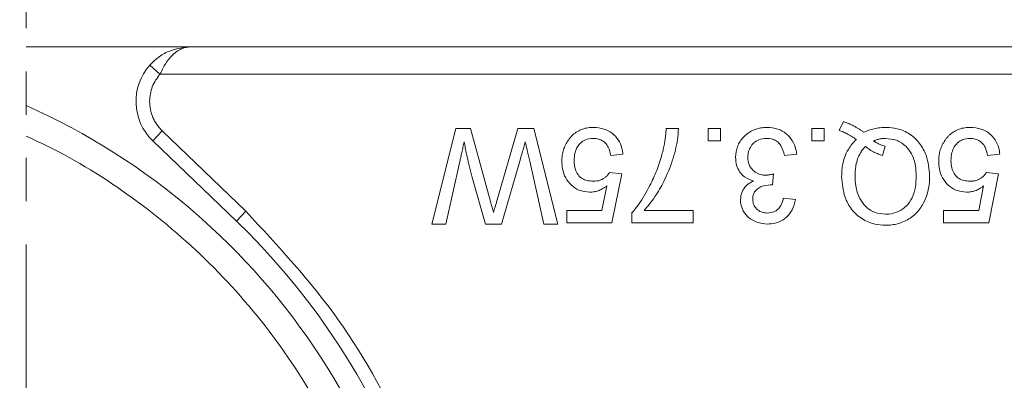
# Model space of a CAD drawing. Header units: millimetres. Extents: x 8853 to 11418, y 45 to 1005.
# Tile 196 of 256: x 10963 to 10999, y 465 to 478. Entities that reach past the tile are written whole.
import ezdxf

# ---------------------------------------------------------------- set-up
doc = ezdxf.new("R2010")
doc.units = ezdxf.units.MM
doc.linetypes.add('PHANTOM2', pattern=[31.75, 15.875, -3.175, 3.175, -3.175, 3.175, -3.175])
doc.styles.get("Standard").update_dxf_attribs({"font": '仿宋_GB2312_0.TTF', "width": 0.8})
doc.dimstyles.new('ISO-35.1', dxfattribs={"dimtxt": 9, "dimasz": 7.5, "dimexe": 5, "dimexo": 0.625, "dimgap": 2.5, "dimtad": 1, "dimdsep": 46, "dimtxsty": 'Standard', "dimcen": 2.5, "dimadec": 0, "dimazin": 0, "dimtfac": 1, "dimtmove": 0, "dimatfit": 3, "dimfxl": 0, "dimarcsym": 0})

# ---------------------------------------------------------------- blocks, each defined once
blk = doc.blocks.new('*D72')
at = {"color": 0, "lineweight": -2, "transparency": 16777216}
for p, q in [((10888.187, 618.228), (11340.17, 618.228)), ((11335.17, 610.728), (11335.17, 434.54)), ((11229.398, 427.04), (11340.17, 427.04))]:
    blk.add_line(p, q, dxfattribs=at)
at = {"color": 0, "lineweight": 9, "transparency": 16777216}
for points in [[(11333.92, 610.728), (11336.42, 610.728), (11335.17, 618.228)], [(11333.92, 434.54), (11336.42, 434.54), (11335.17, 427.04)]]:
    blk.add_solid(points, dxfattribs=at)
at = {"layer": 'Defpoints', "color": 0, "lineweight": 9, "transparency": 16777216}
for p in [(10887.562, 618.228), (11228.773, 427.04), (11335.17, 427.04)]:
    blk.add_point(p, dxfattribs=at)
at = {"color": 0, "lineweight": 9, "transparency": 16777216, "insert": (11328.17, 522.634), "char_height": 9, "attachment_point": 5, "rotation": 90}
blk.add_mtext('2R+50', dxfattribs=at)

msp = doc.modelspace()

# ---------------------------------------------------------------- linework, layer by layer
at = {"color": 3, "linetype": 'PHANTOM2', "lineweight": 9, "ltscale": 0.5}
msp.add_line((10963.376, 485.664), (10963.374, 419.121), dxfattribs=at)
at = {"color": 7, "linetype": 'Continuous', "lineweight": 15}
for p, q in [((10969.408, 477.04), (10963.376, 477.04)), ((11009.222, 477.04), (10969.408, 477.04)), ((10968.29, 476.04), (10967.917, 476.374)), ((10968.29, 476.04), (11009.222, 476.04)), ((10993.222, 473.976), (10993.383, 474.296)), ((10968.022, 473.598), (10968.369, 473.958)), ((10968.369, 473.958), (10971.44, 471.009)), ((10978.267, 470.54), (10979.149, 474.04)), ((10979.149, 474.04), (10979.692, 474.04)), ((10979.692, 474.04), (10980.423, 471.365)), ((10980.666, 471.422), (10981.423, 474.04)), ((10981.423, 474.04), (10982.007, 474.04)), ((10982.007, 474.04), (10982.889, 470.54)), ((10986.872, 474.04), (10987.32, 474.04)), ((10988.414, 474.04), (10988.863, 474.04)), ((10988.414, 473.591), (10988.414, 474.04)), ((10988.863, 474.04), (10988.863, 473.591)), ((10992.218, 473.591), (10992.218, 474.04)), ((10992.218, 474.04), (10992.667, 474.04)), ((10992.667, 474.04), (10992.667, 473.591)), ((10968.022, 473.598), (10971.093, 470.648)), ((10988.863, 473.591), (10988.414, 473.591)), ((10992.667, 473.591), (10992.218, 473.591)), ((10994.809, 473.059), (10994.914, 473.392)), ((10979.293, 472.829), (10978.777, 470.54)), ((10981.52, 472.929), (10980.828, 470.54)), ((10982.379, 470.54), (10981.86, 472.842)), ((10985.284, 473.098), (10984.835, 473.053)), ((10991.662, 473.098), (10991.214, 473.053)), ((10999.117, 473.098), (10998.669, 473.053)), ((10984.791, 472.425), (10985.239, 472.38)), ((10998.624, 472.425), (10999.073, 472.38)), ((10980.234, 470.54), (10979.734, 472.294)), ((10985.239, 472.38), (10984.88, 470.585)), ((10990.814, 472.38), (10990.768, 471.976)), ((10999.073, 472.38), (10998.714, 470.585)), ((10984.514, 471.034), (10984.692, 471.94)), ((10998.347, 471.034), (10998.525, 471.94)), ((10991.169, 471.483), (10991.617, 471.438)), ((10971.44, 471.009), (10971.093, 470.648)), ((10983.22, 470.585), (10983.22, 471.034)), ((10983.22, 471.034), (10984.514, 471.034)), ((10986.064, 471.034), (10987.859, 471.034)), ((10987.859, 471.034), (10987.859, 470.585)), ((10997.053, 470.585), (10997.053, 471.034)), ((10997.053, 471.034), (10998.347, 471.034)), ((10985.615, 470.585), (10985.615, 470.948)), ((10978.777, 470.54), (10978.267, 470.54)), ((10980.828, 470.54), (10980.234, 470.54)), ((10982.889, 470.54), (10982.379, 470.54)), ((10984.88, 470.585), (10983.22, 470.585)), ((10987.859, 470.585), (10985.615, 470.585)), ((10998.714, 470.585), (10997.053, 470.585))]:
    msp.add_line(p, q, dxfattribs=at)
for centre, radius, start, end in [((10969.408, 475.04), 2, 138.1897, 226.1574), ((10953.222, 452.04), 25, 293.9595, 66.0368), ((10953.222, 452.04), 25.8, 313.8426, 46.1574)]:
    msp.add_arc(centre, radius, start, end, dxfattribs=at)
for points, knots in [([(10967.917, 476.374), (10968.012, 476.467), (10968.221, 476.674), (10968.72, 476.962), (10969.138, 477.009), (10969.408, 477.04)], [0, 0, 0, 0, 0.227067, 0.501595, 1, 1, 1, 1]), ([(10969.408, 477.04), (10969.301, 477.027), (10969.09, 477.001), (10968.78, 476.789), (10968.501, 476.463), (10968.357, 476.176), (10968.29, 476.04)], [0, 0, 0, 0, 0.251519, 0.501784, 0.765632, 1, 1, 1, 1]), ([(10967.908, 475.04), (10967.913, 474.939), (10967.925, 474.738), (10968.02, 474.449), (10968.162, 474.18), (10968.3, 474.032), (10968.369, 473.958)], [0, 0, 0, 0, 0.249887, 0.499995, 0.749887, 1, 1, 1, 1]), ([(10993.383, 474.296), (10993.446, 474.273), (10993.572, 474.228), (10993.726, 474.154), (10993.849, 474.087), (10993.944, 474.03), (10994.037, 473.969), (10994.098, 473.927), (10994.128, 473.906)], [0, 0, 0, 0, 0.237022, 0.475091, 0.605871, 0.736859, 0.868386, 1, 1, 1, 1]), ([(10984.197, 474.085), (10984.13, 474.083), (10983.995, 474.077), (10983.797, 474.029), (10983.61, 473.942), (10983.471, 473.839), (10983.373, 473.741), (10983.33, 473.687), (10983.308, 473.66)], [0, 0, 0, 0, 0.195914, 0.39631, 0.592972, 0.797743, 0.898464, 1, 1, 1, 1]), ([(10984.197, 474.085), (10984.332, 474.075), (10984.578, 474.057), (10984.898, 473.884), (10985.125, 473.638), (10985.248, 473.36), (10985.274, 473.174), (10985.284, 473.098)], [0, 0, 0, 0, 0.248379, 0.451028, 0.653732, 0.857674, 1, 1, 1, 1]), ([(10987.32, 474.04), (10987.311, 473.907), (10987.282, 473.506), (10987.112, 472.847), (10986.824, 472.148), (10986.473, 471.535), (10986.201, 471.202), (10986.064, 471.034)], [0, 0, 0, 0, 0.12089, 0.363049, 0.611426, 0.804202, 1, 1, 1, 1]), ([(10986.717, 473.089), (10986.734, 473.153), (10986.768, 473.282), (10986.803, 473.459), (10986.828, 473.618), (10986.847, 473.758), (10986.861, 473.899), (10986.868, 473.993), (10986.872, 474.04)], [0, 0, 0, 0, 0.207128, 0.414579, 0.560657, 0.706858, 0.853397, 1, 1, 1, 1]), ([(10989.419, 472.987), (10989.432, 473.123), (10989.458, 473.397), (10989.685, 473.732), (10989.986, 473.969), (10990.296, 474.074), (10990.497, 474.082), (10990.573, 474.085)], [0, 0, 0, 0, 0.228572, 0.459007, 0.660095, 0.870765, 1, 1, 1, 1]), ([(10990.573, 474.085), (10990.709, 474.074), (10990.96, 474.054), (10991.283, 473.869), (10991.515, 473.609), (10991.63, 473.334), (10991.654, 473.158), (10991.662, 473.098)], [0, 0, 0, 0, 0.249595, 0.46063, 0.671469, 0.886859, 1, 1, 1, 1]), ([(10993.852, 473.643), (10993.825, 473.662), (10993.769, 473.698), (10993.684, 473.751), (10993.597, 473.801), (10993.493, 473.858), (10993.369, 473.919), (10993.271, 473.957), (10993.222, 473.976)], [0, 0, 0, 0, 0.139963, 0.279956, 0.419938, 0.560053, 0.779572, 1, 1, 1, 1]), ([(10994.128, 473.906), (10994.189, 473.933), (10994.312, 473.987), (10994.477, 474.033), (10994.616, 474.06), (10994.726, 474.074), (10994.838, 474.083), (10994.912, 474.085), (10994.95, 474.085)], [0, 0, 0, 0, 0.2360294, 0.474761, 0.6050095, 0.7356999, 0.8676548, 1, 1, 1, 1]), ([(10994.95, 474.085), (10995.084, 474.076), (10995.386, 474.056), (10995.825, 473.858), (10996.194, 473.513), (10996.483, 472.982), (10996.52, 472.554), (10996.543, 472.292)], [0, 0, 0, 0, 0.150098, 0.337156, 0.525352, 0.708308, 1, 1, 1, 1]), ([(10998.03, 474.085), (10997.963, 474.083), (10997.828, 474.077), (10997.63, 474.029), (10997.443, 473.942), (10997.304, 473.839), (10997.207, 473.741), (10997.163, 473.687), (10997.142, 473.66)], [0, 0, 0, 0, 0.195914, 0.39631, 0.592972, 0.797743, 0.898464, 1, 1, 1, 1]), ([(10998.03, 474.085), (10998.166, 474.075), (10998.412, 474.057), (10998.731, 473.884), (10998.958, 473.638), (10999.081, 473.36), (10999.107, 473.174), (10999.117, 473.098)], [0, 0, 0, 0, 0.248379, 0.451028, 0.653732, 0.857674, 1, 1, 1, 1]), ([(10963.376, 473.766), (10963.773, 473.586), (10965.263, 472.874), (10967.709, 471.286), (10970.519, 468.823), (10972.933, 465.905), (10974.863, 462.647), (10976.232, 459.169), (10977.07, 455.608), (10977.172, 453.216), (10977.222, 452.04)], [0.0753356, 0.0753356, 0.0753356, 0.0753356, 0.1198431, 0.2439998, 0.3712085, 0.5, 0.6287915, 0.7560002, 0.8801569, 1, 1, 1, 1]), ([(10979.456, 473.551), (10979.441, 473.486), (10979.412, 473.356), (10979.37, 473.17), (10979.331, 472.995), (10979.306, 472.884), (10979.293, 472.829)], [0, 0, 0, 0, 0.27018, 0.54036, 0.770179, 1, 1, 1, 1]), ([(10979.734, 472.294), (10979.702, 472.423), (10979.651, 472.624), (10979.588, 472.898), (10979.541, 473.115), (10979.497, 473.333), (10979.47, 473.478), (10979.456, 473.551)], [0, 0, 0, 0, 0.310606, 0.482888, 0.655191, 0.82758, 1, 1, 1, 1]), ([(10981.7, 473.551), (10981.681, 473.487), (10981.644, 473.359), (10981.595, 473.191), (10981.554, 473.048), (10981.531, 472.969), (10981.52, 472.929)], [0, 0, 0, 0, 0.308896, 0.617792, 0.808896, 1, 1, 1, 1]), ([(10981.86, 472.842), (10981.845, 472.907), (10981.815, 473.037), (10981.774, 473.22), (10981.735, 473.391), (10981.712, 473.498), (10981.7, 473.551)], [0, 0, 0, 0, 0.275241, 0.550482, 0.775241, 1, 1, 1, 1]), ([(10983.308, 473.66), (10983.27, 473.605), (10983.192, 473.495), (10983.11, 473.308), (10983.059, 473.111), (10983.043, 472.953), (10983.041, 472.862), (10983.041, 472.84)], [0, 0, 0, 0, 0.228036, 0.461347, 0.689746, 0.923403, 1, 1, 1, 1]), ([(10984.194, 473.681), (10984.095, 473.672), (10983.928, 473.657), (10983.73, 473.529), (10983.6, 473.366), (10983.505, 473.142), (10983.495, 472.968), (10983.489, 472.867)], [0, 0, 0, 0, 0.242689, 0.406584, 0.570206, 0.750946, 1, 1, 1, 1]), ([(10984.835, 473.053), (10984.813, 473.159), (10984.777, 473.328), (10984.638, 473.527), (10984.479, 473.636), (10984.323, 473.677), (10984.229, 473.68), (10984.194, 473.681)], [0, 0, 0, 0, 0.323008, 0.519347, 0.717293, 0.893001, 1, 1, 1, 1]), ([(10990.557, 473.681), (10990.458, 473.672), (10990.288, 473.657), (10990.083, 473.523), (10989.948, 473.354), (10989.877, 473.165), (10989.87, 473.036), (10989.867, 472.984)], [0, 0, 0, 0, 0.269591, 0.459441, 0.648883, 0.856246, 1, 1, 1, 1]), ([(10991.214, 473.053), (10991.179, 473.186), (10991.128, 473.381), (10990.949, 473.579), (10990.766, 473.667), (10990.63, 473.676), (10990.557, 473.681)], [0, 0, 0, 0, 0.404921, 0.593605, 0.78306, 1, 1, 1, 1]), ([(10993.312, 472.282), (10993.313, 472.349), (10993.316, 472.483), (10993.346, 472.72), (10993.414, 472.992), (10993.536, 473.257), (10993.687, 473.476), (10993.797, 473.587), (10993.852, 473.643)], [0, 0, 0, 0, 0.132684, 0.266041, 0.474214, 0.688935, 0.842827, 1, 1, 1, 1]), ([(10994.484, 473.589), (10994.518, 473.603), (10994.587, 473.631), (10994.677, 473.655), (10994.751, 473.669), (10994.808, 473.676), (10994.865, 473.68), (10994.904, 473.681), (10994.923, 473.681)], [0, 0, 0, 0, 0.244198, 0.490285, 0.616798, 0.743692, 0.871739, 1, 1, 1, 1]), ([(10994.914, 473.392), (10994.882, 473.402), (10994.818, 473.42), (10994.734, 473.452), (10994.662, 473.485), (10994.601, 473.517), (10994.542, 473.552), (10994.504, 473.577), (10994.484, 473.589)], [0, 0, 0, 0, 0.2105407, 0.4218235, 0.5655569, 0.7096369, 0.8547182, 1, 1, 1, 1]), ([(10994.923, 473.681), (10995.059, 473.669), (10995.333, 473.645), (10995.666, 473.42), (10995.913, 473.094), (10996.033, 472.704), (10996.044, 472.42), (10996.049, 472.29)], [0, 0, 0, 0, 0.20131, 0.404755, 0.576193, 0.805812, 1, 1, 1, 1]), ([(10997.142, 473.66), (10997.103, 473.605), (10997.025, 473.495), (10996.944, 473.308), (10996.893, 473.111), (10996.876, 472.953), (10996.874, 472.862), (10996.874, 472.84)], [0, 0, 0, 0, 0.228036, 0.461347, 0.689746, 0.923403, 1, 1, 1, 1]), ([(10998.027, 473.681), (10997.928, 473.672), (10997.762, 473.657), (10997.563, 473.529), (10997.434, 473.366), (10997.338, 473.142), (10997.328, 472.968), (10997.323, 472.867)], [0, 0, 0, 0, 0.242689, 0.406584, 0.570206, 0.750946, 1, 1, 1, 1]), ([(10998.669, 473.053), (10998.646, 473.159), (10998.61, 473.328), (10998.472, 473.527), (10998.312, 473.636), (10998.156, 473.677), (10998.063, 473.68), (10998.027, 473.681)], [0, 0, 0, 0, 0.323008, 0.519347, 0.717293, 0.893001, 1, 1, 1, 1]), ([(10993.805, 472.287), (10993.807, 472.354), (10993.81, 472.488), (10993.837, 472.703), (10993.893, 472.931), (10993.982, 473.129), (10994.085, 473.282), (10994.154, 473.354), (10994.188, 473.39)], [0, 0, 0, 0, 0.166848, 0.334564, 0.540524, 0.752508, 0.875078, 1, 1, 1, 1]), ([(10994.188, 473.39), (10994.214, 473.368), (10994.264, 473.324), (10994.346, 473.266), (10994.432, 473.214), (10994.536, 473.159), (10994.662, 473.105), (10994.76, 473.074), (10994.809, 473.059)], [0, 0, 0, 0, 0.141069, 0.282767, 0.423903, 0.56572, 0.782095, 1, 1, 1, 1]), ([(10984.068, 471.707), (10983.931, 471.721), (10983.681, 471.747), (10983.379, 471.96), (10983.165, 472.229), (10983.055, 472.539), (10983.045, 472.748), (10983.041, 472.84)], [0, 0, 0, 0, 0.238357, 0.435095, 0.63094, 0.839011, 1, 1, 1, 1]), ([(10983.489, 472.867), (10983.496, 472.755), (10983.508, 472.572), (10983.627, 472.344), (10983.778, 472.202), (10983.976, 472.122), (10984.115, 472.115), (10984.192, 472.111)], [0, 0, 0, 0, 0.284133, 0.463731, 0.644535, 0.805022, 1, 1, 1, 1]), ([(10985.615, 470.948), (10985.699, 471.052), (10985.952, 471.364), (10986.251, 471.891), (10986.536, 472.503), (10986.656, 472.893), (10986.717, 473.089)], [0, 0, 0, 0, 0.165203, 0.496137, 0.746721, 1, 1, 1, 1]), ([(10990.076, 472.124), (10989.961, 472.163), (10989.763, 472.229), (10989.557, 472.449), (10989.436, 472.701), (10989.425, 472.888), (10989.419, 472.987)], [0, 0, 0, 0, 0.302387, 0.525374, 0.748493, 1, 1, 1, 1]), ([(10989.867, 472.984), (10989.875, 472.895), (10989.89, 472.736), (10990.016, 472.539), (10990.182, 472.403), (10990.362, 472.339), (10990.479, 472.334), (10990.524, 472.332)], [0, 0, 0, 0, 0.254178, 0.457835, 0.661032, 0.868746, 1, 1, 1, 1]), ([(10997.901, 471.707), (10997.764, 471.721), (10997.514, 471.747), (10997.213, 471.96), (10996.998, 472.229), (10996.888, 472.539), (10996.878, 472.748), (10996.874, 472.84)], [0, 0, 0, 0, 0.238357, 0.435095, 0.63094, 0.839011, 1, 1, 1, 1]), ([(10997.323, 472.867), (10997.33, 472.755), (10997.342, 472.572), (10997.46, 472.344), (10997.612, 472.202), (10997.81, 472.122), (10997.949, 472.115), (10998.025, 472.111)], [0, 0, 0, 0, 0.284133, 0.463731, 0.644535, 0.805022, 1, 1, 1, 1]), ([(10984.192, 472.111), (10984.235, 472.112), (10984.321, 472.115), (10984.441, 472.142), (10984.548, 472.19), (10984.639, 472.254), (10984.724, 472.33), (10984.768, 472.393), (10984.791, 472.425)], [0, 0, 0, 0, 0.181774, 0.36703, 0.518513, 0.675027, 0.835287, 1, 1, 1, 1]), ([(10998.025, 472.111), (10998.068, 472.112), (10998.155, 472.115), (10998.275, 472.142), (10998.381, 472.19), (10998.472, 472.254), (10998.557, 472.33), (10998.601, 472.393), (10998.624, 472.425)], [0, 0, 0, 0, 0.181774, 0.36703, 0.518513, 0.675027, 0.835287, 1, 1, 1, 1]), ([(10989.598, 471.43), (10989.609, 471.528), (10989.63, 471.718), (10989.791, 471.947), (10989.954, 472.065), (10990.051, 472.112), (10990.076, 472.124)], [0, 0, 0, 0, 0.328269, 0.636143, 0.9088, 1, 1, 1, 1]), ([(10990.524, 472.332), (10990.54, 472.333), (10990.574, 472.334), (10990.623, 472.339), (10990.672, 472.347), (10990.719, 472.356), (10990.767, 472.367), (10990.798, 472.376), (10990.814, 472.38)], [0, 0, 0, 0, 0.169524, 0.339551, 0.504185, 0.669008, 0.834436, 1, 1, 1, 1]), ([(10994.925, 470.495), (10994.791, 470.504), (10994.485, 470.523), (10994.036, 470.718), (10993.655, 471.067), (10993.369, 471.601), (10993.333, 472.025), (10993.312, 472.282)], [0, 0, 0, 0, 0.149201, 0.339719, 0.531658, 0.715646, 1, 1, 1, 1]), ([(10994.923, 470.899), (10994.787, 470.913), (10994.514, 470.941), (10994.182, 471.167), (10993.937, 471.509), (10993.821, 471.895), (10993.81, 472.174), (10993.805, 472.287)], [0, 0, 0, 0, 0.203222, 0.407586, 0.580719, 0.828764, 1, 1, 1, 1]), ([(10996.049, 472.29), (10996.044, 472.156), (10996.034, 471.888), (10995.925, 471.507), (10995.704, 471.192), (10995.401, 470.976), (10995.122, 470.905), (10994.962, 470.9), (10994.923, 470.899)], [0, 0, 0, 0, 0.199014, 0.399339, 0.580729, 0.762132, 0.942113, 1, 1, 1, 1]), ([(10996.543, 472.292), (10996.536, 472.158), (10996.519, 471.795), (10996.343, 471.287), (10995.995, 470.846), (10995.57, 470.593), (10995.197, 470.502), (10994.98, 470.497), (10994.925, 470.495)], [0, 0, 0, 0, 0.148072, 0.401988, 0.580808, 0.75998, 0.939061, 1, 1, 1, 1]), ([(10984.692, 471.94), (10984.665, 471.92), (10984.611, 471.88), (10984.531, 471.831), (10984.451, 471.79), (10984.352, 471.75), (10984.224, 471.715), (10984.12, 471.71), (10984.068, 471.707)], [0, 0, 0, 0, 0.147364, 0.295352, 0.418554, 0.542551, 0.767964, 1, 1, 1, 1]), ([(10990.703, 471.981), (10990.586, 471.968), (10990.41, 471.948), (10990.216, 471.837), (10990.112, 471.726), (10990.056, 471.592), (10990.05, 471.496), (10990.047, 471.445)], [0, 0, 0, 0, 0.36756, 0.550992, 0.695411, 0.839595, 1, 1, 1, 1]), ([(10990.768, 471.976), (10990.762, 471.977), (10990.752, 471.978), (10990.735, 471.979), (10990.719, 471.98), (10990.709, 471.981), (10990.703, 471.981)], [0, 0, 0, 0, 0.250087, 0.500185, 0.75003, 1, 1, 1, 1]), ([(10998.525, 471.94), (10998.498, 471.92), (10998.445, 471.88), (10998.364, 471.831), (10998.284, 471.79), (10998.185, 471.75), (10998.057, 471.715), (10997.954, 471.71), (10997.901, 471.707)], [0, 0, 0, 0, 0.147364, 0.295352, 0.418554, 0.542551, 0.767964, 1, 1, 1, 1]), ([(10980.423, 471.365), (10980.432, 471.332), (10980.451, 471.265), (10980.478, 471.164), (10980.501, 471.08), (10980.52, 471.013), (10980.529, 470.98), (10980.533, 470.963)], [0, 0, 0, 0, 0.249998, 0.499996, 0.75, 0.874999, 1, 1, 1, 1]), ([(10980.533, 470.963), (10980.542, 470.995), (10980.56, 471.059), (10980.592, 471.168), (10980.627, 471.288), (10980.653, 471.377), (10980.666, 471.422)], [0, 0, 0, 0, 0.209513, 0.419031, 0.709515, 1, 1, 1, 1]), ([(10990.594, 470.54), (10990.459, 470.554), (10990.214, 470.578), (10989.896, 470.755), (10989.695, 471.003), (10989.607, 471.243), (10989.6, 471.384), (10989.598, 471.43)], [0, 0, 0, 0, 0.272752, 0.493599, 0.716338, 0.90619, 1, 1, 1, 1]), ([(10990.047, 471.445), (10990.053, 471.376), (10990.066, 471.246), (10990.176, 471.094), (10990.314, 470.992), (10990.455, 470.949), (10990.546, 470.945), (10990.58, 470.944)], [0, 0, 0, 0, 0.2487669, 0.4726731, 0.6635162, 0.8755788, 1, 1, 1, 1]), ([(10990.58, 470.944), (10990.664, 470.952), (10990.808, 470.965), (10990.981, 471.076), (10991.104, 471.233), (10991.15, 471.38), (10991.167, 471.471), (10991.169, 471.483)], [0, 0, 0, 0, 0.285919, 0.484989, 0.684325, 0.959069, 1, 1, 1, 1]), ([(10991.617, 471.438), (10991.584, 471.306), (10991.525, 471.068), (10991.306, 470.782), (10991.032, 470.606), (10990.781, 470.545), (10990.636, 470.541), (10990.594, 470.54)], [0, 0, 0, 0, 0.270658, 0.489263, 0.708369, 0.914642, 1, 1, 1, 1]), ([(10971.44, 471.009), (10972.63, 469.726), (10975.035, 467.133), (10977.576, 462.412), (10979.172, 457.321), (10979.696, 452.04), (10979.172, 446.759), (10977.576, 441.669), (10975.035, 436.948), (10972.63, 434.355), (10971.44, 433.071)], [0, 0, 0, 0, 0.123724, 0.25, 0.376276, 0.5, 0.623724, 0.75, 0.876276, 1, 1, 1, 1])]:
    msp.add_open_spline(points, degree=3, knots=knots, dxfattribs=at)
msp.add_open_spline([(10968.29, 476.04), (10968.18, 475.891), (10967.96, 475.593), (10967.925, 475.224), (10967.908, 475.04)], degree=3, dxfattribs=at)

# ---------------------------------------------------------------- dimensions: what is measured, and where the dimension line sits
at = {"color": 5, "lineweight": 9}
dim = msp.add_linear_dim(base=(11335.17, 427.04), p1=(10887.562, 618.228), p2=(11228.773, 427.04), angle=90, text='2R+50', dimstyle='ISO-35.1', dxfattribs=at)
dim.commit()
dim.dimension.update_dxf_attribs({"geometry": '*D72', "text_midpoint": (11328.17, 522.634)})

doc.saveas('drawing.dxf')
